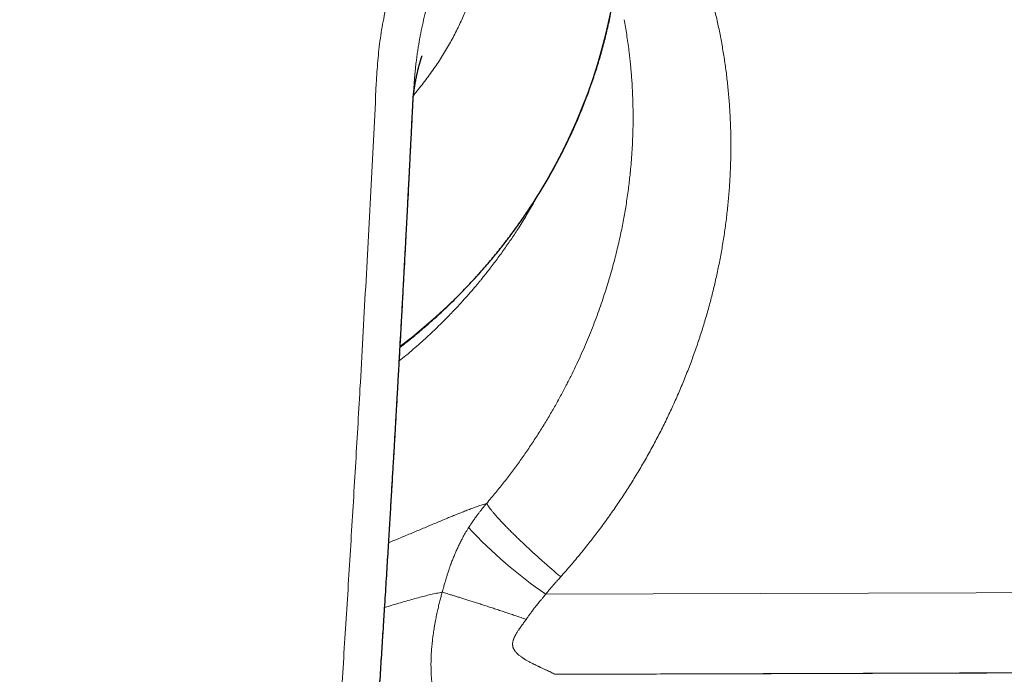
# Model space of a CAD drawing. Header units: millimetres. Extents: x 8 to 1267, y 12 to 683.
# Tile 27 of 48: x 647 to 687, y 620 to 647. Entities that reach past the tile are written whole.
import ezdxf

# ---------------------------------------------------------------- set-up
doc = ezdxf.new("R2010")
doc.units = ezdxf.units.MM

msp = doc.modelspace()

# ---------------------------------------------------------------- linework, layer by layer
at = {"color": 252, "linetype": 'Continuous', "lineweight": 0}
msp.add_line((662.811, 643.234), (662.816, 643.319), dxfattribs=at)
at = {"color": 7, "linetype": 'Continuous', "lineweight": 30}
msp.add_line((662.811, 643.227), (662.811, 643.234), dxfattribs=at)
at = {"color": 252, "linetype": 'Continuous', "lineweight": 0, "flags": 128}
for points in [[(689.997, 623.744), (685.568, 623.728), (681.22, 623.712), (676.874, 623.697), (672.529, 623.683), (668.187, 623.669), (668.187, 623.669)], [(688.661, 620.508), (684.899, 620.497), (681.006, 620.485), (676.983, 620.473), (672.829, 620.461), (668.546, 620.449), (668.546, 620.449)]]:
    msp.add_lwpolyline(points, dxfattribs=at)
at = {"color": 252, "linetype": 'Continuous', "lineweight": 0}
for centre, radius, start, end in [((648.663, 651.699), 22.602, 307.1403, 357.0828), ((679.023, 639.347), 19.058, 222.9506, 235.3487)]:
    msp.add_arc(centre, radius, start, end, dxfattribs=at)
for points, knots in [([(646.943, 681.423), (646.734, 681.421), (646.319, 681.417), (645.698, 681.39), (645.082, 681.346), (644.47, 681.286), (643.868, 681.21), (643.274, 681.117), (642.688, 681.009), (642.107, 680.885), (641.528, 680.743), (640.949, 680.585), (640.373, 680.408), (639.801, 680.214), (639.234, 680.004), (638.714, 679.793), (638.24, 679.587), (637.812, 679.389), (637.391, 679.181), (636.976, 678.965), (636.559, 678.735), (636.141, 678.49), (635.722, 678.23), (635.308, 677.959), (634.9, 677.676), (634.499, 677.382), (634.083, 677.061), (633.655, 676.711), (633.215, 676.33), (632.787, 675.937), (632.37, 675.53), (631.963, 675.11), (631.57, 674.678), (631.191, 674.237), (630.826, 673.786), (630.501, 673.359), (630.212, 672.958), (629.957, 672.584), (629.71, 672.204), (629.472, 671.819), (629.222, 671.391), (628.963, 670.919), (628.699, 670.402), (628.449, 669.875), (628.215, 669.339), (627.997, 668.799), (627.797, 668.257), (627.615, 667.718), (627.452, 667.178), (627.306, 666.634), (627.178, 666.085), (627.067, 665.531), (626.974, 664.974), (626.9, 664.417), (626.845, 663.862), (626.808, 663.311), (626.789, 662.764), (626.788, 662.218), (626.804, 661.67), (626.838, 661.122), (626.89, 660.575), (626.961, 660.033), (627.049, 659.496), (627.154, 658.967), (627.276, 658.446), (627.414, 657.933), (627.57, 657.425), (627.727, 656.968), (627.881, 656.559), (628.027, 656.199), (628.181, 655.84), (628.345, 655.485), (628.519, 655.131), (628.696, 654.79), (628.845, 654.519), (628.962, 654.315), (629.052, 654.163), (629.147, 654.005), (629.248, 653.839), (629.348, 653.679), (629.441, 653.531), (629.524, 653.401), (629.604, 653.277), (629.666, 653.181), (629.71, 653.112), (629.735, 653.074), (629.758, 653.038), (629.782, 653.002), (629.805, 652.967), (629.828, 652.931), (629.852, 652.894), (629.875, 652.858), (629.899, 652.822), (629.922, 652.786), (629.965, 652.72), (630.025, 652.628), (630.097, 652.515), (630.148, 652.434), (630.18, 652.381), (630.201, 652.347), (630.226, 652.305), (630.257, 652.254), (630.289, 652.199), (630.321, 652.145), (630.368, 652.062), (630.431, 651.952), (630.507, 651.814), (630.579, 651.678), (630.65, 651.543), (630.746, 651.352), (630.869, 651.099), (631.016, 650.779), (631.156, 650.454), (631.3, 650.103), (631.443, 649.727), (631.588, 649.322), (631.724, 648.911), (631.851, 648.499), (631.967, 648.089), (632.061, 647.726), (632.136, 647.41), (632.195, 647.143), (632.248, 646.883), (632.295, 646.627), (632.338, 646.372), (632.372, 646.141), (632.4, 645.932), (632.422, 645.748), (632.443, 645.56), (632.463, 645.369), (632.481, 645.174), (632.497, 644.984), (632.511, 644.797), (632.524, 644.612), (632.536, 644.417), (632.549, 644.209), (632.561, 643.998), (632.572, 643.785), (632.581, 643.626), (632.586, 643.515), (632.589, 643.457), (632.592, 643.397), (632.595, 643.34), (632.597, 643.295), (632.599, 643.253), (632.601, 643.206), (632.604, 643.139), (632.608, 643.057), (632.613, 642.959), (632.618, 642.847), (632.624, 642.72), (632.63, 642.573), (632.637, 642.426), (632.644, 642.284), (632.649, 642.159), (632.655, 642.041), (632.668, 641.77), (632.69, 641.331), (632.722, 640.72), (632.755, 640.094), (632.787, 639.468), (632.821, 638.841), (632.854, 638.214), (632.887, 637.587), (632.93, 636.795), (632.982, 635.838), (633.044, 634.715), (633.107, 633.592), (633.171, 632.467), (633.235, 631.342), (633.3, 630.216), (633.366, 629.088), (633.454, 627.614), (633.564, 625.791), (633.698, 623.614), (633.836, 621.427), (633.978, 619.231), (634.123, 617.024), (634.272, 614.81), (634.413, 612.753), (634.545, 610.859), (634.667, 609.13), (634.79, 607.408), (634.915, 605.693), (635.041, 603.984), (635.168, 602.282), (635.317, 600.308), (635.49, 598.062), (635.688, 595.544), (635.866, 593.315), (636.023, 591.374), (636.136, 590), (636.206, 589.147), (636.234, 588.807), (636.243, 588.699), (636.253, 588.586), (636.262, 588.477), (636.271, 588.374), (636.28, 588.279), (636.286, 588.204), (636.292, 588.148), (636.296, 588.107), (636.299, 588.069), (636.303, 588.034), (636.306, 588.001), (636.31, 587.962), (636.319, 587.886), (636.332, 587.775), (636.349, 587.651), (636.364, 587.547), (636.378, 587.46), (636.393, 587.377), (636.408, 587.298), (636.434, 587.173), (636.475, 587.004), (636.537, 586.794), (636.607, 586.594), (636.689, 586.398), (636.783, 586.201), (636.899, 585.988), (637.037, 585.761), (637.2, 585.524), (637.379, 585.29), (637.574, 585.061), (637.762, 584.859), (637.937, 584.686), (638.092, 584.544), (638.246, 584.411), (638.402, 584.288), (638.562, 584.174), (638.725, 584.068), (638.892, 583.971), (639.062, 583.884), (639.238, 583.804), (639.42, 583.733), (639.572, 583.681), (639.694, 583.645), (639.783, 583.62), (639.874, 583.597), (639.967, 583.575), (640.061, 583.554), (640.157, 583.535), (640.268, 583.515), (640.398, 583.495), (640.548, 583.473), (640.711, 583.453), (640.871, 583.435), (641.019, 583.42), (641.151, 583.407), (641.282, 583.396), (641.419, 583.384), (641.56, 583.372), (641.699, 583.361), (641.834, 583.35), (641.973, 583.338), (642.114, 583.327), (642.256, 583.316), (642.463, 583.299), (642.733, 583.279), (643.062, 583.256), (643.381, 583.236), (643.7, 583.217), (644.159, 583.193), (644.757, 583.166), (645.488, 583.143), (646.217, 583.129), (646.701, 583.127), (646.943, 583.126)], [0, 0, 0, 0, 0.004876, 0.009718, 0.01453, 0.019317, 0.024082, 0.028747, 0.0334, 0.038047, 0.04269, 0.047423, 0.052162, 0.056912, 0.061677, 0.066459, 0.070207, 0.073945, 0.077674, 0.081397, 0.085117, 0.089048, 0.092995, 0.096961, 0.100949, 0.104961, 0.108965, 0.11367, 0.118382, 0.123104, 0.12784, 0.132636, 0.137418, 0.142191, 0.146957, 0.151722, 0.155468, 0.159217, 0.162971, 0.166732, 0.170502, 0.175341, 0.180198, 0.185076, 0.189979, 0.194927, 0.199775, 0.204582, 0.209353, 0.214091, 0.218905, 0.223714, 0.228525, 0.23334, 0.238144, 0.242843, 0.247539, 0.252238, 0.256943, 0.261707, 0.266446, 0.271164, 0.275866, 0.280556, 0.285155, 0.289751, 0.294348, 0.298951, 0.302304, 0.305664, 0.309032, 0.31241, 0.3158, 0.319202, 0.322337, 0.323774, 0.325286, 0.326871, 0.328531, 0.330264, 0.331722, 0.333033, 0.334236, 0.335506, 0.335969, 0.33633, 0.336691, 0.337052, 0.337421, 0.337789, 0.338158, 0.338526, 0.338894, 0.339262, 0.33963, 0.34092, 0.342067, 0.34307, 0.343376, 0.343666, 0.3441, 0.344644, 0.345188, 0.345732, 0.346277, 0.347637, 0.348998, 0.350332, 0.351614, 0.35291, 0.35586, 0.358887, 0.361991, 0.365028, 0.368691, 0.372409, 0.37617, 0.379894, 0.383574, 0.387212, 0.389628, 0.391985, 0.394283, 0.396524, 0.398708, 0.400988, 0.402563, 0.404166, 0.405796, 0.407453, 0.409138, 0.410851, 0.412397, 0.41397, 0.415653, 0.417445, 0.419347, 0.421111, 0.42296, 0.423459, 0.423963, 0.424473, 0.424989, 0.425453, 0.425633, 0.42608, 0.426658, 0.427365, 0.428203, 0.429169, 0.430266, 0.431492, 0.432948, 0.434078, 0.435152, 0.43617, 0.437132, 0.442131, 0.447512, 0.452895, 0.458279, 0.463664, 0.46905, 0.474437, 0.479826, 0.48945, 0.499078, 0.508709, 0.518343, 0.527981, 0.537622, 0.547268, 0.556917, 0.575436, 0.594025, 0.612685, 0.631416, 0.650217, 0.669088, 0.687952, 0.702694, 0.717368, 0.731973, 0.74651, 0.760979, 0.77538, 0.789715, 0.811021, 0.832237, 0.853365, 0.867262, 0.881123, 0.88794, 0.888689, 0.889671, 0.890642, 0.891544, 0.892416, 0.893212, 0.893934, 0.894296, 0.894635, 0.894952, 0.895247, 0.895519, 0.895782, 0.896237, 0.897442, 0.898578, 0.899348, 0.900083, 0.900784, 0.901451, 0.902083, 0.90398, 0.905798, 0.907539, 0.909275, 0.911075, 0.912944, 0.915275, 0.917639, 0.920043, 0.922493, 0.924995, 0.926774, 0.928475, 0.930098, 0.931691, 0.933279, 0.934832, 0.936355, 0.937874, 0.9394, 0.940935, 0.942494, 0.94321, 0.943936, 0.944671, 0.945417, 0.946174, 0.946941, 0.947719, 0.948823, 0.950014, 0.951291, 0.952656, 0.95379, 0.954782, 0.955761, 0.956859, 0.958013, 0.959067, 0.960121, 0.961194, 0.962319, 0.963429, 0.964523, 0.967191, 0.969763, 0.972237, 0.974667, 0.977243, 0.982973, 0.988675, 0.99435, 1, 1, 1, 1]), ([(668.793, 624.373), (668.93, 624.528), (669.204, 624.838), (669.6, 625.313), (669.985, 625.794), (670.358, 626.281), (670.718, 626.773), (671.063, 627.268), (671.395, 627.766), (671.716, 628.272), (672.028, 628.787), (672.33, 629.313), (672.622, 629.849), (672.902, 630.39), (673.169, 630.938), (673.424, 631.492), (673.666, 632.051), (673.896, 632.616), (674.112, 633.186), (674.315, 633.758), (674.504, 634.333), (674.679, 634.91), (674.839, 635.486), (674.984, 636.061), (675.115, 636.635), (675.232, 637.211), (675.336, 637.792), (675.427, 638.378), (675.503, 638.969), (675.565, 639.56), (675.613, 640.152), (675.646, 640.745), (675.664, 641.337), (675.668, 641.928), (675.657, 642.516), (675.632, 643.101), (675.591, 643.685), (675.536, 644.267), (675.467, 644.845), (675.383, 645.417), (675.286, 645.984), (675.175, 646.547), (675.05, 647.107), (674.912, 647.665), (674.758, 648.222), (674.591, 648.775), (674.41, 649.324), (674.215, 649.87), (674.006, 650.411), (673.784, 650.946), (673.549, 651.474), (673.303, 651.994), (673.044, 652.508), (672.772, 653.015), (672.49, 653.513), (672.196, 654.002), (671.893, 654.481), (671.578, 654.955), (671.229, 655.45), (670.963, 655.814), (670.802, 656.019), (670.781, 656.045)], [0, 0, 0, 0, 0.017374, 0.034687, 0.051947, 0.069161, 0.08634, 0.103184, 0.120009, 0.136824, 0.153691, 0.170892, 0.188092, 0.205299, 0.222521, 0.239768, 0.257049, 0.274373, 0.291698, 0.308978, 0.326219, 0.343433, 0.360628, 0.377506, 0.394384, 0.41127, 0.428163, 0.44538, 0.462587, 0.479792, 0.497005, 0.514236, 0.531494, 0.548789, 0.565921, 0.583057, 0.600206, 0.617378, 0.634583, 0.651523, 0.668512, 0.685561, 0.70236, 0.719497, 0.736645, 0.753814, 0.771012, 0.788248, 0.805531, 0.82287, 0.840067, 0.857253, 0.874437, 0.891626, 0.90883, 0.925749, 0.942698, 0.959685, 0.97673, 0.996988, 1, 1, 1, 1]), ([(661.345, 644.29), (661.354, 644.443), (661.372, 644.749), (661.406, 645.207), (661.45, 645.664), (661.507, 646.118), (661.579, 646.57), (661.669, 647.046), (661.78, 647.546), (661.913, 648.068), (662.06, 648.586), (662.214, 649.073), (662.371, 649.53), (662.53, 649.958), (662.699, 650.382), (662.88, 650.801), (663.072, 651.216), (663.272, 651.617), (663.481, 652.004), (663.7, 652.376), (663.929, 652.742), (664.167, 653.103), (664.325, 653.344), (664.404, 653.465)], [0, 0, 0, 0, 0.0468814, 0.0937303, 0.1405421, 0.1873292, 0.2341109, 0.2808907, 0.3360139, 0.3911086, 0.4461677, 0.5011965, 0.5478678, 0.594521, 0.6411519, 0.6877584, 0.7343424, 0.7809029, 0.8247657, 0.8685919, 0.912404, 0.9562099, 1, 1, 1, 1]), ([(662.827, 643.572), (662.829, 643.611), (662.834, 643.697), (662.842, 643.836), (662.853, 643.997), (662.865, 644.179), (662.876, 644.329), (662.885, 644.443), (662.891, 644.513), (662.897, 644.585), (662.904, 644.66), (662.911, 644.736), (662.919, 644.813), (662.929, 644.919), (662.944, 645.052), (662.966, 645.239), (662.993, 645.443), (663.024, 645.661), (663.056, 645.857), (663.087, 646.04), (663.136, 646.302), (663.207, 646.65), (663.305, 647.063), (663.39, 647.387), (663.443, 647.573), (663.462, 647.64), (663.468, 647.658), (663.473, 647.677), (663.479, 647.695), (663.484, 647.713), (663.49, 647.732), (663.496, 647.753), (663.504, 647.78), (663.517, 647.822), (663.535, 647.882), (663.56, 647.961), (663.591, 648.057), (663.629, 648.171), (663.672, 648.298), (663.722, 648.437), (663.778, 648.589), (663.842, 648.755), (663.911, 648.926), (663.985, 649.103), (664.044, 649.235), (664.086, 649.327), (664.109, 649.377), (664.132, 649.427), (664.156, 649.478), (664.181, 649.529), (664.228, 649.627), (664.298, 649.767), (664.39, 649.943), (664.478, 650.104), (664.552, 650.235), (664.612, 650.339), (664.66, 650.419), (664.706, 650.496), (664.758, 650.58), (664.857, 650.737), (665.007, 650.965), (665.206, 651.253), (665.34, 651.443), (665.407, 651.539)], [0, 0, 0, 0, 0.013877, 0.030265, 0.049163, 0.070572, 0.094491, 0.102527, 0.110811, 0.119343, 0.128123, 0.137151, 0.146427, 0.15535, 0.174964, 0.193646, 0.221989, 0.247874, 0.271299, 0.292469, 0.313406, 0.365689, 0.417895, 0.463769, 0.483932, 0.486194, 0.488456, 0.490718, 0.49298, 0.495242, 0.497503, 0.499764, 0.502951, 0.507641, 0.515255, 0.525034, 0.53698, 0.551092, 0.56737, 0.584519, 0.603557, 0.624486, 0.647306, 0.668954, 0.692069, 0.698365, 0.704762, 0.711259, 0.717858, 0.724557, 0.731356, 0.756336, 0.779588, 0.801112, 0.820907, 0.832465, 0.843339, 0.85353, 0.864025, 0.877802, 0.91869, 0.959423, 1, 1, 1, 1]), ([(665.523, 650.317), (665.527, 650.266), (665.534, 650.161), (665.54, 649.993), (665.54, 649.812), (665.532, 649.617), (665.517, 649.424), (665.496, 649.234), (665.47, 649.05), (665.437, 648.856), (665.396, 648.653), (665.347, 648.444), (665.291, 648.229), (665.228, 648.01), (665.155, 647.783), (665.074, 647.548), (664.982, 647.306), (664.881, 647.058), (664.77, 646.804), (664.648, 646.546), (664.517, 646.284), (664.376, 646.02), (664.225, 645.754), (664.065, 645.487), (663.896, 645.221), (663.719, 644.957), (663.535, 644.694), (663.343, 644.435), (663.144, 644.179), (662.978, 643.973), (662.877, 643.855), (662.845, 643.818)], [0, 0, 0, 0, 0.036838, 0.07478, 0.113758, 0.153719, 0.194605, 0.227327, 0.260543, 0.29423, 0.32836, 0.362893, 0.395937, 0.429295, 0.462952, 0.49687, 0.531017, 0.565366, 0.599899, 0.634595, 0.669428, 0.704368, 0.739384, 0.774451, 0.809553, 0.844665, 0.879756, 0.914795, 0.949762, 0.984637, 1, 1, 1, 1]), ([(738.027, 648.149), (738.153, 647.879), (738.408, 647.332), (738.736, 646.49), (739.025, 645.638), (739.265, 644.787), (739.477, 643.876), (739.651, 642.9), (739.776, 641.857), (739.84, 640.806), (739.846, 639.744), (739.791, 638.69), (739.676, 637.64), (739.502, 636.591), (739.29, 635.648), (739.06, 634.814), (738.888, 634.274), (738.761, 633.91), (738.693, 633.72), (738.622, 633.53), (738.55, 633.341), (738.474, 633.151), (738.352, 632.85), (738.174, 632.439), (737.934, 631.922), (737.677, 631.41), (737.411, 630.916), (737.156, 630.472), (736.908, 630.064), (736.655, 629.668), (736.367, 629.241), (736.041, 628.787), (735.714, 628.357), (735.39, 627.956), (735.079, 627.589), (734.744, 627.213), (734.379, 626.823), (734.007, 626.447), (733.65, 626.105), (733.338, 625.819), (733.04, 625.555), (732.722, 625.285), (732.37, 624.999), (732.003, 624.715), (731.644, 624.449), (731.292, 624.2), (730.949, 623.969), (730.412, 623.622), (729.669, 623.181), (728.706, 622.679), (727.93, 622.324), (727.351, 622.084), (726.972, 621.935), (726.594, 621.796), (726.216, 621.665), (725.84, 621.543), (725.343, 621.392), (724.72, 621.222), (723.968, 621.048), (723.21, 620.901), (722.504, 620.792), (721.87, 620.715), (721.325, 620.664), (720.824, 620.631), (720.432, 620.615), (720.158, 620.608), (719.983, 620.604), (719.812, 620.602), (719.608, 620.6), (719.365, 620.598), (719.084, 620.597), (718.764, 620.596), (718.461, 620.596), (718.186, 620.595), (717.944, 620.595), (717.69, 620.594), (717.432, 620.593), (717.212, 620.592), (716.852, 620.591), (716.219, 620.589), (715.271, 620.585), (714.181, 620.581), (713.072, 620.577), (711.942, 620.574), (710.791, 620.57), (707.269, 620.558), (701.392, 620.539), (693.177, 620.513), (684.974, 620.487), (676.767, 620.463), (671.289, 620.447), (668.545, 620.439)], [0, 0, 0, 0, 0.010279, 0.020809, 0.031166, 0.04134, 0.051321, 0.063446, 0.075489, 0.087523, 0.09964, 0.111937, 0.123668, 0.135735, 0.148165, 0.156559, 0.1651, 0.167361, 0.169631, 0.171911, 0.1742, 0.176499, 0.178807, 0.185188, 0.191592, 0.198018, 0.204462, 0.210429, 0.215191, 0.220439, 0.226176, 0.232404, 0.239126, 0.244217, 0.249559, 0.255151, 0.261004, 0.267299, 0.272729, 0.277411, 0.281344, 0.285918, 0.291226, 0.296347, 0.301279, 0.306022, 0.310577, 0.314942, 0.327129, 0.339054, 0.350711, 0.355216, 0.359679, 0.364098, 0.368474, 0.372806, 0.377094, 0.385553, 0.394009, 0.402437, 0.410903, 0.417437, 0.423389, 0.428851, 0.433892, 0.436264, 0.437829, 0.439645, 0.441876, 0.444527, 0.447604, 0.451104, 0.455022, 0.457515, 0.460152, 0.462933, 0.46586, 0.468595, 0.470169, 0.477654, 0.489353, 0.501264, 0.51339, 0.525738, 0.538316, 0.551123, 0.641237, 0.731004, 0.820454, 0.910101, 1, 1, 1, 1]), ([(671.355, 646.866), (671.373, 646.77), (671.409, 646.571), (671.459, 646.265), (671.507, 645.946), (671.541, 645.693), (671.563, 645.513), (671.573, 645.427), (671.581, 645.36), (671.586, 645.309), (671.592, 645.257), (671.598, 645.205), (671.607, 645.12), (671.618, 645.002), (671.636, 644.814), (671.655, 644.584), (671.674, 644.31), (671.69, 644.021), (671.703, 643.72), (671.712, 643.414), (671.717, 643.106), (671.717, 642.796), (671.713, 642.475), (671.703, 642.143), (671.688, 641.788), (671.665, 641.409), (671.639, 641.076), (671.62, 640.865), (671.611, 640.78), (671.609, 640.753), (671.606, 640.726), (671.603, 640.699), (671.601, 640.674), (671.595, 640.619), (671.58, 640.478), (671.554, 640.243), (671.515, 639.94), (671.47, 639.621), (671.421, 639.308), (671.369, 639.004), (671.316, 638.712), (671.256, 638.409), (671.19, 638.096), (671.117, 637.774), (671.038, 637.443), (670.951, 637.104), (670.856, 636.755), (670.753, 636.4), (670.643, 636.04), (670.525, 635.675), (670.398, 635.301), (670.26, 634.917), (670.112, 634.526), (669.956, 634.135), (669.793, 633.745), (669.623, 633.357), (669.442, 632.964), (669.251, 632.565), (669.044, 632.153), (668.82, 631.729), (668.578, 631.291), (668.321, 630.849), (668.05, 630.403), (667.764, 629.953), (667.467, 629.509), (667.161, 629.071), (666.846, 628.639), (666.515, 628.206), (666.168, 627.771), (665.927, 627.485), (665.805, 627.341)], [0, 0, 0, 0, 0.014614, 0.029945, 0.045851, 0.062335, 0.067635, 0.072642, 0.07513, 0.07765, 0.080201, 0.082784, 0.085398, 0.092751, 0.100344, 0.113182, 0.126656, 0.140771, 0.155529, 0.170938, 0.185482, 0.200563, 0.21617, 0.2323, 0.248951, 0.267864, 0.287398, 0.297251, 0.298552, 0.299856, 0.301163, 0.302472, 0.303783, 0.304727, 0.310457, 0.32428, 0.338952, 0.354469, 0.370823, 0.384506, 0.39872, 0.413477, 0.428784, 0.444642, 0.460758, 0.477414, 0.494616, 0.51237, 0.530018, 0.548191, 0.566899, 0.58615, 0.605936, 0.62619, 0.645711, 0.665645, 0.685995, 0.706763, 0.727953, 0.750891, 0.774313, 0.798225, 0.822633, 0.847543, 0.872966, 0.897412, 0.922329, 0.947727, 0.973613, 1, 1, 1, 1]), ([(657.599, 588.174), (657.67, 589.035), (657.811, 590.761), (658.022, 593.35), (658.229, 595.947), (658.433, 598.551), (658.633, 601.161), (658.841, 603.932), (659.057, 606.865), (659.279, 609.959), (659.495, 613.057), (659.707, 616.178), (659.915, 619.32), (660.117, 622.482), (660.314, 625.644), (660.504, 628.804), (660.666, 631.597), (660.804, 634.024), (660.917, 636.085), (661.028, 638.142), (661.136, 640.196), (661.243, 642.245), (661.311, 643.609), (661.345, 644.29)], [0, 0, 0, 0, 0.045321, 0.090874, 0.136646, 0.182622, 0.228785, 0.275119, 0.329925, 0.384921, 0.440081, 0.495378, 0.551796, 0.608303, 0.66487, 0.72147, 0.778077, 0.815132, 0.852169, 0.889183, 0.926163, 0.963103, 1, 1, 1, 1]), ([(662.814, 643.319), (662.816, 643.361), (662.82, 643.445), (662.825, 643.53), (662.827, 643.572)], [0, 0, 0, 0, 0.499961, 1, 1, 1, 1]), ([(659.739, 595.855), (659.751, 596.013), (659.781, 596.393), (659.829, 596.989), (659.878, 597.615), (659.924, 598.201), (659.965, 598.728), (659.997, 599.136), (660.017, 599.392), (660.025, 599.494), (660.028, 599.532), (660.029, 599.544), (660.03, 599.555), (660.031, 599.567), (660.031, 599.579), (660.034, 599.615), (660.04, 599.683), (660.048, 599.786), (660.057, 599.906), (660.067, 600.042), (660.079, 600.194), (660.092, 600.362), (660.106, 600.545), (660.121, 600.744), (660.138, 600.955), (660.155, 601.179), (660.173, 601.415), (660.192, 601.665), (660.212, 601.93), (660.233, 602.207), (660.255, 602.497), (660.278, 602.8), (660.302, 603.117), (660.327, 603.45), (660.353, 603.799), (660.381, 604.166), (660.409, 604.546), (660.438, 604.942), (660.469, 605.352), (660.5, 605.776), (660.532, 606.214), (660.565, 606.667), (660.6, 607.135), (660.634, 607.616), (660.67, 608.112), (660.707, 608.622), (660.745, 609.147), (660.783, 609.69), (660.823, 610.253), (660.864, 610.836), (660.901, 611.363), (660.934, 611.833), (660.962, 612.225), (660.983, 612.537), (660.996, 612.72), (661.001, 612.789), (661.002, 612.81), (661.004, 612.831), (661.005, 612.853), (661.007, 612.874), (661.065, 613.726), (661.18, 615.406), (661.319, 617.488), (661.412, 618.914), (661.452, 619.528), (661.467, 619.756), (661.472, 619.827), (661.476, 619.898), (661.481, 619.967), (661.484, 620.025), (661.49, 620.112), (661.498, 620.235), (661.509, 620.406), (661.521, 620.589), (661.533, 620.785), (661.547, 620.994), (661.561, 621.222), (661.577, 621.47), (661.594, 621.74), (661.612, 622.024), (661.631, 622.323), (661.651, 622.637), (661.671, 622.965), (661.692, 623.298), (661.713, 623.635), (661.734, 623.974), (661.756, 624.326), (661.779, 624.69), (661.802, 625.066), (661.827, 625.471), (661.853, 625.906), (661.881, 626.371), (661.908, 626.808), (661.926, 627.107), (661.935, 627.261), (661.938, 627.309), (661.941, 627.358), (661.944, 627.407), (661.947, 627.453), (661.956, 627.608), (661.994, 628.251), (662.086, 629.811), (662.223, 632.175), (662.379, 634.962), (662.53, 637.749), (662.677, 640.535), (662.768, 642.39), (662.814, 643.319)], [0, 0, 0, 0, 0.0098612, 0.0237298, 0.0372877, 0.0489626, 0.0603986, 0.070265, 0.074548, 0.0764212, 0.076666, 0.0769106, 0.0771552, 0.0773996, 0.0776439, 0.0778881, 0.0796935, 0.081848, 0.0843514, 0.0872038, 0.0904047, 0.0938876, 0.0977064, 0.1018607, 0.1063504, 0.1109652, 0.1158872, 0.121116, 0.1266514, 0.132493, 0.1385281, 0.1448579, 0.1514822, 0.1584006, 0.165763, 0.1734309, 0.1814039, 0.1896816, 0.1982636, 0.2071497, 0.2163393, 0.2258321, 0.2356277, 0.2457258, 0.256126, 0.2668279, 0.2778312, 0.2891355, 0.3010541, 0.3132894, 0.3258411, 0.3342983, 0.3428931, 0.3505703, 0.3539819, 0.3544302, 0.3548789, 0.3553279, 0.3557772, 0.3562269, 0.356677, 0.4095005, 0.4622119, 0.4881523, 0.4995594, 0.5010529, 0.5025464, 0.5040397, 0.505533, 0.5069129, 0.5076977, 0.5110455, 0.5146544, 0.5185246, 0.5226559, 0.5270482, 0.5317015, 0.5370755, 0.5427599, 0.5487547, 0.5550599, 0.5616753, 0.5686009, 0.5758366, 0.5827417, 0.5899074, 0.5973335, 0.6050201, 0.6129672, 0.6211747, 0.6306764, 0.6405047, 0.6506599, 0.6583767, 0.6594004, 0.6604273, 0.6614572, 0.6624901, 0.6635261, 0.6644148, 0.6722998, 0.7042996, 0.7633364, 0.8224008, 0.881517, 0.9407089, 1, 1, 1, 1]), ([(662.275, 633.09), (662.364, 633.162), (662.553, 633.316), (662.834, 633.555), (663.115, 633.801), (663.379, 634.041), (663.628, 634.273), (663.861, 634.497), (664.079, 634.712), (664.283, 634.919), (664.472, 635.116), (664.648, 635.303), (664.809, 635.478), (664.956, 635.642), (665.091, 635.795), (665.214, 635.936), (665.322, 636.063), (665.417, 636.176), (665.499, 636.275), (665.573, 636.365), (665.636, 636.442), (665.689, 636.508), (665.726, 636.555), (665.75, 636.584), (665.76, 636.596), (665.764, 636.602), (665.768, 636.606), (665.817, 636.668), (665.971, 636.865), (666.224, 637.198), (666.525, 637.614), (666.817, 638.038), (667.116, 638.496), (667.42, 638.99), (667.654, 639.386), (667.775, 639.611), (667.799, 639.656)], [0, 0, 0, 0, 0.039155, 0.083939, 0.126867, 0.167918, 0.207073, 0.244323, 0.279663, 0.313092, 0.344609, 0.374216, 0.401914, 0.427261, 0.450772, 0.47245, 0.492299, 0.508727, 0.523659, 0.537097, 0.549042, 0.558321, 0.566446, 0.570026, 0.571512, 0.571893, 0.572269, 0.573581, 0.599514, 0.659295, 0.719094, 0.778954, 0.838899, 0.910403, 0.982095, 1, 1, 1, 1]), ([(671.591, 606.349), (676.588, 606.382), (686.581, 606.449), (701.57, 606.614), (712.086, 606.767), (718.129, 606.864), (719.702, 606.888), (721.279, 606.917), (722.672, 606.936), (723.879, 607.006), (724.894, 607.112), (725.905, 607.272), (726.907, 607.476), (727.941, 607.736), (729.004, 608.06), (730.09, 608.456), (731.153, 608.908), (732.191, 609.416), (733.202, 609.977), (734.182, 610.591), (735.129, 611.254), (736.041, 611.966), (736.915, 612.725), (737.747, 613.529), (738.537, 614.378), (739.282, 615.267), (739.979, 616.193), (740.626, 617.153), (741.22, 618.145), (741.76, 619.168), (742.248, 620.22), (742.681, 621.297), (743.058, 622.394), (743.375, 623.507), (743.631, 624.634), (743.828, 625.774), (743.966, 626.924), (744.043, 628.081), (744.058, 629.241), (744.014, 630.397), (743.908, 631.547), (743.742, 632.689), (743.513, 633.823), (743.268, 634.809), (743.074, 635.409), (742.999, 635.64)], [0, 0, 0, 0, 0.16326, 0.326523, 0.489781, 0.5069, 0.524009, 0.541165, 0.55846, 0.569517, 0.580647, 0.591794, 0.602942, 0.614052, 0.626636, 0.639217, 0.651798, 0.66438, 0.676965, 0.689551, 0.702141, 0.714733, 0.727329, 0.739931, 0.752549, 0.76518, 0.777809, 0.790416, 0.802986, 0.815567, 0.828199, 0.840848, 0.853483, 0.866073, 0.878645, 0.891239, 0.903851, 0.916476, 0.929109, 0.941713, 0.954274, 0.966826, 0.979405, 0.992045, 1, 1, 1, 1]), ([(665.805, 627.34), (665.745, 627.321), (665.626, 627.283), (665.44, 627.219), (665.251, 627.151), (665.059, 627.079), (664.865, 627.004), (664.668, 626.926), (664.47, 626.846), (664.27, 626.764), (664.065, 626.679), (663.854, 626.591), (663.637, 626.5), (663.415, 626.407), (663.189, 626.311), (662.958, 626.215), (662.724, 626.117), (662.463, 626.008), (662.173, 625.888), (661.959, 625.8), (661.848, 625.755), (661.846, 625.754)], [0, 0, 0, 0, 0.061331, 0.121307, 0.180038, 0.237624, 0.29416, 0.348746, 0.402428, 0.455179, 0.506973, 0.559827, 0.612482, 0.664733, 0.716548, 0.76794, 0.818933, 0.869549, 0.93445, 0.998811, 1, 1, 1, 1]), ([(665.074, 626.361), (665.08, 626.371), (665.095, 626.394), (665.12, 626.432), (665.15, 626.479), (665.186, 626.532), (665.226, 626.591), (665.263, 626.644), (665.294, 626.688), (665.318, 626.722), (665.341, 626.755), (665.363, 626.785), (665.384, 626.813), (665.403, 626.838), (665.428, 626.873), (665.461, 626.916), (665.5, 626.967), (665.538, 627.016), (665.574, 627.061), (665.616, 627.114), (665.649, 627.154), (665.672, 627.182), (665.679, 627.19), (665.686, 627.199), (665.693, 627.207), (665.7, 627.215), (665.714, 627.233), (665.735, 627.258), (665.759, 627.287), (665.78, 627.312), (665.794, 627.328), (665.802, 627.338), (665.804, 627.34), (665.805, 627.34), (665.805, 627.34), (665.805, 627.34), (665.805, 627.34), (665.805, 627.34)], [0, 0, 0, 0, 0.029691, 0.067353, 0.112872, 0.16608, 0.226743, 0.287628, 0.324661, 0.359451, 0.392032, 0.42244, 0.450711, 0.476883, 0.500992, 0.556335, 0.60889, 0.65876, 0.706051, 0.750877, 0.822515, 0.831527, 0.840456, 0.849304, 0.858071, 0.866759, 0.875369, 0.913645, 0.94477, 0.968882, 0.99208, 0.997896, 0.999378, 0.999778, 0.999904, 0.999954, 1, 1, 1, 1]), ([(665.805, 627.341), (665.814, 627.324), (665.832, 627.29), (665.871, 627.229), (665.92, 627.16), (665.979, 627.082), (666.048, 626.996), (666.128, 626.901), (666.219, 626.797), (666.319, 626.686), (666.43, 626.567), (666.55, 626.442), (666.68, 626.309), (666.817, 626.171), (666.963, 626.028), (667.115, 625.881), (667.272, 625.731), (667.435, 625.578), (667.601, 625.424), (667.771, 625.269), (667.942, 625.115), (668.114, 624.962), (668.286, 624.81), (668.457, 624.661), (668.626, 624.515), (668.738, 624.42), (668.793, 624.373)], [0, 0, 0, 0, 0.038644, 0.078019, 0.118083, 0.158789, 0.200081, 0.241901, 0.284185, 0.326862, 0.369861, 0.413103, 0.456508, 0.499997, 0.543485, 0.586891, 0.630133, 0.673132, 0.71581, 0.758094, 0.799915, 0.841208, 0.881914, 0.921979, 0.961355, 1, 1, 1, 1]), ([(665.074, 626.361), (665.068, 626.352), (665.051, 626.326), (664.996, 626.237), (664.912, 626.093), (664.814, 625.913), (664.728, 625.744), (664.65, 625.583), (664.575, 625.42), (664.503, 625.256), (664.434, 625.09), (664.39, 624.974), (664.365, 624.908), (664.361, 624.895), (664.355, 624.878), (664.339, 624.836), (664.312, 624.757), (664.27, 624.634), (664.225, 624.498), (664.184, 624.367), (664.151, 624.259), (664.125, 624.168), (664.101, 624.086), (664.078, 624.005), (664.057, 623.93), (664.038, 623.862), (664.024, 623.809), (664.014, 623.773), (664.009, 623.757), (664.008, 623.753), (664.008, 623.752), (664.008, 623.751), (664.008, 623.751), (664.008, 623.751), (664.008, 623.751)], [0, 0, 0, 0, 0.01141, 0.032942, 0.110711, 0.187779, 0.250327, 0.312939, 0.37763, 0.441462, 0.503427, 0.569374, 0.573364, 0.577992, 0.584303, 0.592251, 0.625832, 0.67236, 0.729588, 0.777995, 0.816615, 0.849185, 0.877837, 0.90684, 0.937924, 0.959238, 0.982156, 0.995575, 0.998895, 0.999723, 0.999931, 0.999983, 0.999996, 1, 1, 1, 1]), ([(668.187, 623.669), (668.211, 623.699), (668.262, 623.763), (668.339, 623.857), (668.396, 623.923), (668.428, 623.961), (668.437, 623.971), (668.447, 623.982), (668.456, 623.993), (668.465, 624.004), (668.475, 624.015), (668.485, 624.026), (668.498, 624.041), (668.517, 624.062), (668.544, 624.092), (668.578, 624.131), (668.621, 624.179), (668.671, 624.236), (668.73, 624.301), (668.771, 624.348), (668.793, 624.373)], [0, 0, 0, 0, 0.1259834, 0.2628302, 0.3922698, 0.4073265, 0.4224898, 0.4377597, 0.4531363, 0.4686196, 0.4842095, 0.4999062, 0.5177255, 0.5483134, 0.5916702, 0.6477961, 0.7166916, 0.798357, 0.8927929, 1, 1, 1, 1]), ([(661.684, 623.137), (661.744, 623.155), (661.911, 623.206), (662.175, 623.285), (662.477, 623.374), (662.764, 623.457), (663.036, 623.532), (663.294, 623.599), (663.542, 623.659), (663.781, 623.711), (663.932, 623.738), (664.008, 623.751)], [0, 0, 0, 0, 0.067193, 0.18681, 0.307094, 0.427949, 0.542239, 0.656689, 0.771143, 0.885505, 1, 1, 1, 1]), ([(664.007, 623.752), (663.991, 623.695), (663.959, 623.577), (663.911, 623.394), (663.863, 623.2), (663.815, 622.993), (663.768, 622.774), (663.73, 622.579), (663.7, 622.412), (663.678, 622.279), (663.658, 622.152), (663.641, 622.031), (663.624, 621.906), (663.609, 621.779), (663.596, 621.651), (663.584, 621.528), (663.575, 621.406), (663.566, 621.269), (663.56, 621.119), (663.555, 620.957), (663.554, 620.796), (663.557, 620.637), (663.563, 620.46), (663.574, 620.27), (663.592, 620.067), (663.616, 619.869), (663.645, 619.681), (663.679, 619.502), (663.717, 619.333), (663.759, 619.168), (663.805, 619.011), (663.854, 618.861), (663.908, 618.71), (663.969, 618.559), (664.036, 618.408), (664.106, 618.261), (664.19, 618.099), (664.286, 617.932), (664.393, 617.762), (664.502, 617.603), (664.614, 617.452), (664.729, 617.311), (664.842, 617.179), (664.918, 617.099), (664.956, 617.06)], [0, 0, 0, 0, 0.019817, 0.041031, 0.063664, 0.087734, 0.113255, 0.140239, 0.156263, 0.172059, 0.187127, 0.201451, 0.215021, 0.231633, 0.246913, 0.260841, 0.276185, 0.291016, 0.311, 0.331006, 0.351022, 0.371035, 0.391035, 0.418488, 0.444671, 0.47086, 0.498038, 0.521831, 0.546205, 0.571044, 0.594833, 0.618251, 0.641383, 0.668293, 0.694257, 0.720686, 0.748236, 0.785598, 0.820279, 0.855951, 0.892673, 0.928508, 0.964315, 1, 1, 1, 1]), ([(667.401, 622.658), (667.334, 622.681), (667.198, 622.727), (666.994, 622.796), (666.788, 622.865), (666.582, 622.934), (666.377, 623.003), (666.173, 623.07), (665.972, 623.136), (665.775, 623.201), (665.582, 623.264), (665.395, 623.324), (665.215, 623.382), (665.042, 623.437), (664.878, 623.489), (664.723, 623.537), (664.577, 623.582), (664.441, 623.624), (664.316, 623.662), (664.202, 623.696), (664.098, 623.726), (664.037, 623.743), (664.007, 623.752)], [0, 0, 0, 0, 0.047787, 0.096242, 0.145307, 0.194919, 0.245009, 0.295505, 0.34633, 0.397406, 0.448649, 0.499978, 0.551306, 0.602551, 0.653629, 0.704458, 0.754958, 0.805053, 0.854671, 0.903742, 0.952205, 1, 1, 1, 1]), ([(667.401, 622.658), (667.427, 622.695), (667.48, 622.769), (667.561, 622.885), (667.647, 623.003), (667.734, 623.119), (667.832, 623.241), (667.902, 623.325), (667.942, 623.373), (667.943, 623.374), (667.944, 623.375), (667.946, 623.377), (667.95, 623.381), (667.961, 623.395), (667.98, 623.417), (668.007, 623.449), (668.041, 623.489), (668.082, 623.539), (668.132, 623.6), (668.168, 623.645), (668.187, 623.669)], [0, 0, 0, 0, 0.104217, 0.21375, 0.330017, 0.444864, 0.553744, 0.697782, 0.700098, 0.700494, 0.701211, 0.702785, 0.70653, 0.716226, 0.743335, 0.774938, 0.815653, 0.866131, 0.927219, 1, 1, 1, 1]), ([(667.401, 622.658), (667.373, 622.619), (667.316, 622.54), (667.251, 622.452), (667.207, 622.393), (667.185, 622.362), (667.163, 622.331), (667.141, 622.3), (667.12, 622.269), (667.085, 622.216), (667.038, 622.144), (666.984, 622.053), (666.948, 621.984), (666.924, 621.935), (666.911, 621.905), (666.899, 621.876), (666.888, 621.847), (666.879, 621.819), (666.867, 621.781), (666.856, 621.732), (666.85, 621.678), (666.85, 621.634), (666.853, 621.596), (666.859, 621.564), (666.866, 621.535), (666.874, 621.51), (666.884, 621.486), (666.895, 621.461), (666.908, 621.436), (666.923, 621.412), (666.94, 621.387), (666.963, 621.355), (666.998, 621.315), (667.048, 621.266), (667.099, 621.221), (667.151, 621.18), (667.187, 621.153), (667.212, 621.134), (667.226, 621.124), (667.24, 621.114), (667.255, 621.104), (667.269, 621.094), (667.29, 621.081), (667.317, 621.063), (667.355, 621.039), (667.398, 621.013), (667.448, 620.984), (667.504, 620.952), (667.566, 620.919), (667.63, 620.885), (667.707, 620.846), (667.79, 620.806), (667.859, 620.774), (667.9, 620.754), (667.92, 620.745), (667.939, 620.737), (667.957, 620.728), (667.974, 620.721), (668.024, 620.698), (668.103, 620.662), (668.207, 620.614), (668.304, 620.569), (668.395, 620.525), (668.477, 620.482), (668.523, 620.453), (668.545, 620.439)], [0, 0, 0, 0, 0.034877, 0.069806, 0.079014, 0.088194, 0.097346, 0.106468, 0.115561, 0.124625, 0.152564, 0.17822, 0.201683, 0.210326, 0.218656, 0.226682, 0.234413, 0.24186, 0.249035, 0.265407, 0.281211, 0.291536, 0.301765, 0.311963, 0.319123, 0.326449, 0.333959, 0.341675, 0.349614, 0.357794, 0.36623, 0.374937, 0.392128, 0.412069, 0.434839, 0.451453, 0.469347, 0.474247, 0.479237, 0.484317, 0.489486, 0.494745, 0.500095, 0.511106, 0.5242, 0.539391, 0.556695, 0.576129, 0.597709, 0.621451, 0.643522, 0.678555, 0.709555, 0.717001, 0.724167, 0.731052, 0.737655, 0.743975, 0.750014, 0.793839, 0.835518, 0.875051, 0.918199, 0.959791, 1, 1, 1, 1])]:
    msp.add_open_spline(points, degree=3, knots=knots, dxfattribs=at)
at = {"color": 7, "linetype": 'Continuous', "lineweight": 30}
for points, knots in [([(662.306, 633.648), (662.319, 633.658), (662.415, 633.731), (662.591, 633.87), (662.836, 634.068), (663.078, 634.268), (663.317, 634.472), (663.554, 634.679), (663.787, 634.888), (664.018, 635.101), (664.246, 635.317), (664.471, 635.535), (664.693, 635.757), (664.912, 635.981), (665.128, 636.208), (665.34, 636.438), (665.55, 636.67), (665.756, 636.905), (665.959, 637.143), (666.159, 637.384), (666.355, 637.627), (666.548, 637.872), (666.738, 638.12), (666.924, 638.371), (667.106, 638.624), (667.285, 638.879), (667.461, 639.136), (667.633, 639.396), (667.801, 639.658), (667.966, 639.922), (668.127, 640.189), (668.284, 640.457), (668.437, 640.727), (668.587, 641), (668.733, 641.274), (668.875, 641.55), (669.013, 641.828), (669.147, 642.108), (669.278, 642.389), (669.404, 642.673), (669.527, 642.957), (669.645, 643.244), (669.759, 643.532), (669.87, 643.821), (669.976, 644.112), (670.078, 644.404), (670.176, 644.698), (670.27, 644.993), (670.36, 645.289), (670.445, 645.586), (670.527, 645.885), (670.604, 646.184), (670.677, 646.485), (670.745, 646.786), (670.81, 647.088), (670.87, 647.392), (670.926, 647.696), (670.977, 648), (671.025, 648.306), (671.067, 648.612), (671.106, 648.919), (671.14, 649.226), (671.17, 649.534), (671.196, 649.842), (671.217, 650.15), (671.23, 650.382), (671.235, 650.511), (671.236, 650.537)], [0, 0, 0, 0, 0.00231, 0.01795, 0.033595, 0.049246, 0.064903, 0.080566, 0.096234, 0.111908, 0.127586, 0.14327, 0.158959, 0.174652, 0.190351, 0.206053, 0.221761, 0.237473, 0.253189, 0.268909, 0.284634, 0.300363, 0.316095, 0.331832, 0.347573, 0.363318, 0.379066, 0.394818, 0.410574, 0.426334, 0.442097, 0.457864, 0.473635, 0.489409, 0.505186, 0.520967, 0.536752, 0.55254, 0.568331, 0.584126, 0.599924, 0.615726, 0.631531, 0.647339, 0.663151, 0.678966, 0.694784, 0.710606, 0.726431, 0.74226, 0.758091, 0.773926, 0.789765, 0.805607, 0.821452, 0.8373, 0.853152, 0.869007, 0.884866, 0.900728, 0.916593, 0.932462, 0.948334, 0.96421, 0.980089, 0.995971, 1, 1, 1, 1]), ([(662.811, 643.227), (662.812, 643.237), (662.814, 643.27), (662.816, 643.323), (662.819, 643.381), (662.821, 643.426), (662.823, 643.458), (662.824, 643.484), (662.825, 643.507), (662.827, 643.533), (662.828, 643.557), (662.829, 643.577), (662.83, 643.595), (662.831, 643.612), (662.832, 643.627), (662.832, 643.64), (662.833, 643.652), (662.834, 643.666), (662.835, 643.68), (662.836, 643.692), (662.836, 643.702), (662.836, 643.708), (662.837, 643.714), (662.837, 643.721), (662.838, 643.728), (662.838, 643.735), (662.838, 643.74), (662.839, 643.744), (662.839, 643.747), (662.839, 643.752), (662.84, 643.759), (662.84, 643.765), (662.84, 643.769), (662.841, 643.772), (662.841, 643.775), (662.841, 643.777), (662.841, 643.779), (662.841, 643.781), (662.842, 643.784), (662.842, 643.786), (662.842, 643.788), (662.842, 643.79), (662.842, 643.792), (662.842, 643.795), (662.843, 643.797), (662.843, 643.798), (662.843, 643.8), (662.843, 643.8), (662.843, 643.8), (662.843, 643.798), (662.842, 643.795), (662.842, 643.79), (662.841, 643.783), (662.84, 643.774), (662.839, 643.763), (662.839, 643.76), (662.839, 643.764), (662.84, 643.77), (662.841, 643.777), (662.842, 643.785), (662.843, 643.793), (662.843, 643.799), (662.844, 643.806), (662.845, 643.813), (662.846, 643.823), (662.847, 643.834), (662.849, 643.844), (662.85, 643.853), (662.851, 643.862), (662.852, 643.874), (662.854, 643.889), (662.856, 643.902), (662.858, 643.913), (662.859, 643.926), (662.862, 643.947), (662.866, 643.972), (662.87, 643.999), (662.875, 644.034), (662.88, 644.067), (662.885, 644.104), (662.892, 644.144), (662.899, 644.19), (662.908, 644.24), (662.917, 644.293), (662.927, 644.348), (662.937, 644.403), (662.948, 644.46), (662.958, 644.514), (662.969, 644.563), (662.979, 644.611), (662.989, 644.659), (663, 644.709), (663.012, 644.763), (663.024, 644.813), (663.035, 644.858), (663.046, 644.901), (663.057, 644.947), (663.069, 644.994), (663.08, 645.034), (663.09, 645.068), (663.098, 645.097), (663.107, 645.129), (663.117, 645.164), (663.127, 645.195), (663.135, 645.223), (663.141, 645.243), (663.146, 645.258), (663.15, 645.27), (663.153, 645.28), (663.156, 645.288), (663.159, 645.296), (663.162, 645.306), (663.166, 645.317), (663.17, 645.329), (663.173, 645.339), (663.177, 645.349), (663.181, 645.36), (663.184, 645.37), (663.188, 645.379), (663.19, 645.386), (663.192, 645.391), (663.194, 645.395), (663.195, 645.4), (663.196, 645.402), (663.197, 645.404), (663.197, 645.404), (663.197, 645.404)], [0, 0, 0, 0, 0.004683, 0.015978, 0.02536, 0.032836, 0.038419, 0.0422, 0.047905, 0.05501, 0.06158, 0.066892, 0.072362, 0.079122, 0.084778, 0.089255, 0.094815, 0.101544, 0.109692, 0.117675, 0.123133, 0.126943, 0.131319, 0.13652, 0.143226, 0.150072, 0.155125, 0.158856, 0.162587, 0.169016, 0.179087, 0.190019, 0.198836, 0.204861, 0.21068, 0.216997, 0.225163, 0.234389, 0.243791, 0.251984, 0.259043, 0.267348, 0.27574, 0.285685, 0.297014, 0.308742, 0.320106, 0.33217, 0.34286, 0.353407, 0.36437, 0.376066, 0.38838, 0.401295, 0.414494, 0.426574, 0.432818, 0.440146, 0.448685, 0.456814, 0.463747, 0.469102, 0.474181, 0.479762, 0.487624, 0.49606, 0.503386, 0.50916, 0.514918, 0.521913, 0.530667, 0.537909, 0.54314, 0.549488, 0.557591, 0.570554, 0.578043, 0.588164, 0.597379, 0.605373, 0.615504, 0.625907, 0.637267, 0.649536, 0.661315, 0.673146, 0.686621, 0.698363, 0.709188, 0.720286, 0.730228, 0.7415, 0.755077, 0.767416, 0.77694, 0.788065, 0.798783, 0.81094, 0.823633, 0.830212, 0.837866, 0.847887, 0.858171, 0.868764, 0.878126, 0.885472, 0.890792, 0.89559, 0.899139, 0.902339, 0.905753, 0.910298, 0.916129, 0.921219, 0.927262, 0.932895, 0.939665, 0.947848, 0.955643, 0.961956, 0.967882, 0.974049, 0.980956, 0.988183, 0.994954, 1, 1, 1, 1]), ([(659.736, 595.793), (659.736, 595.8), (659.741, 595.862), (659.75, 595.976), (659.763, 596.13), (659.774, 596.269), (659.784, 596.394), (659.792, 596.505), (659.8, 596.595), (659.805, 596.667), (659.81, 596.723), (659.814, 596.779), (659.819, 596.837), (659.824, 596.902), (659.831, 596.988), (659.84, 597.1), (659.851, 597.239), (659.866, 597.436), (659.886, 597.687), (659.91, 597.994), (659.931, 598.262), (659.949, 598.488), (659.963, 598.67), (659.977, 598.856), (659.992, 599.044), (660.006, 599.229), (660.02, 599.405), (660.032, 599.563), (660.043, 599.704), (660.053, 599.828), (660.061, 599.941), (660.069, 600.043), (660.076, 600.133), (660.083, 600.216), (660.089, 600.301), (660.097, 600.397), (660.105, 600.506), (660.114, 600.629), (660.125, 600.766), (660.151, 601.107), (660.181, 601.502), (660.215, 601.944), (660.237, 602.241), (660.26, 602.537), (660.28, 602.808), (660.298, 603.048), (660.314, 603.254), (660.328, 603.444), (660.341, 603.613), (660.352, 603.763), (660.362, 603.894), (660.371, 604.013), (660.379, 604.121), (660.387, 604.225), (660.394, 604.33), (660.403, 604.439), (660.413, 604.578), (660.426, 604.748), (660.441, 604.953), (660.457, 605.169), (660.474, 605.397), (660.49, 605.619), (660.506, 605.834), (660.521, 606.042), (660.537, 606.261), (660.554, 606.492), (660.573, 606.75), (660.594, 607.035), (660.617, 607.349), (660.641, 607.679), (660.666, 608.026), (660.692, 608.389), (660.719, 608.769), (660.743, 609.097), (660.762, 609.366), (660.776, 609.565), (660.789, 609.753), (660.802, 609.931), (660.814, 610.096), (660.825, 610.259), (660.837, 610.417), (660.847, 610.569), (660.857, 610.705), (660.866, 610.834), (660.875, 610.961), (660.884, 611.091), (660.893, 611.219), (660.902, 611.349), (660.911, 611.479), (660.92, 611.611), (660.931, 611.76), (660.943, 611.928), (660.956, 612.115), (660.969, 612.305), (660.984, 612.524), (661.001, 612.775), (661.021, 613.062), (661.042, 613.366), (661.064, 613.686), (661.087, 614.023), (661.111, 614.376), (661.136, 614.735), (661.161, 615.099), (661.185, 615.466), (661.211, 615.847), (661.238, 616.243), (661.265, 616.652), (661.293, 617.08), (661.323, 617.526), (661.354, 617.991), (661.385, 618.471), (661.418, 618.966), (661.451, 619.476), (661.484, 619.987), (661.517, 620.492), (661.548, 620.982), (661.579, 621.461), (661.608, 621.93), (661.64, 622.428), (661.673, 622.954), (661.707, 623.506), (661.741, 624.039), (661.772, 624.556), (661.803, 625.055), (661.833, 625.537), (661.861, 626.002), (661.888, 626.449), (661.914, 626.879), (661.939, 627.291), (661.962, 627.686), (661.985, 628.064), (662.006, 628.425), (662.027, 628.779), (662.048, 629.132), (662.069, 629.488), (662.089, 629.841), (662.11, 630.191), (662.128, 630.502), (662.143, 630.773), (662.157, 631.006), (662.17, 631.239), (662.184, 631.478), (662.198, 631.728), (662.213, 631.985), (662.228, 632.25), (662.243, 632.522), (662.259, 632.805), (662.276, 633.1), (662.298, 633.488), (662.324, 633.967), (662.356, 634.539), (662.388, 635.122), (662.421, 635.716), (662.449, 636.235), (662.472, 636.668), (662.49, 637.007), (662.508, 637.33), (662.524, 637.637), (662.539, 637.928), (662.554, 638.198), (662.567, 638.451), (662.58, 638.694), (662.593, 638.941), (662.606, 639.193), (662.617, 639.404), (662.626, 639.573), (662.632, 639.697), (662.639, 639.823), (662.646, 639.955), (662.653, 640.098), (662.661, 640.249), (662.669, 640.41), (662.678, 640.58), (662.687, 640.761), (662.697, 640.953), (662.708, 641.166), (662.72, 641.4), (662.733, 641.656), (662.746, 641.926), (662.761, 642.211), (662.776, 642.51), (662.791, 642.823), (662.803, 643.066), (662.81, 643.205), (662.812, 643.234)], [0, 0, 0, 0, 0.000401, 0.003928, 0.007156, 0.010084, 0.012712, 0.015041, 0.017071, 0.018391, 0.019544, 0.020646, 0.021877, 0.023241, 0.024737, 0.027357, 0.030303, 0.033575, 0.039796, 0.046269, 0.052994, 0.056769, 0.06062, 0.064545, 0.068546, 0.072536, 0.07625, 0.079672, 0.082551, 0.085184, 0.08757, 0.089711, 0.091604, 0.093256, 0.094985, 0.097005, 0.099315, 0.101915, 0.104805, 0.107984, 0.1235, 0.12977, 0.136032, 0.142287, 0.148521, 0.153175, 0.157508, 0.161519, 0.165209, 0.168231, 0.170997, 0.173507, 0.17576, 0.177876, 0.180086, 0.182394, 0.1848, 0.188857, 0.193168, 0.197731, 0.202548, 0.207618, 0.211779, 0.216141, 0.220762, 0.225644, 0.230785, 0.237057, 0.243678, 0.250647, 0.257963, 0.265628, 0.27364, 0.282, 0.286401, 0.290623, 0.294605, 0.298347, 0.301848, 0.305109, 0.308644, 0.311846, 0.314714, 0.317249, 0.320063, 0.322745, 0.32545, 0.328178, 0.33093, 0.333704, 0.336502, 0.340388, 0.344317, 0.348298, 0.352448, 0.358146, 0.364193, 0.370587, 0.37733, 0.384422, 0.391861, 0.39965, 0.407095, 0.414832, 0.422863, 0.431186, 0.439802, 0.44871, 0.4582, 0.468, 0.478112, 0.488534, 0.499267, 0.510312, 0.520853, 0.531181, 0.541284, 0.551163, 0.560818, 0.572807, 0.58443, 0.595689, 0.606583, 0.617111, 0.627274, 0.637073, 0.646506, 0.655574, 0.664277, 0.672615, 0.680587, 0.688195, 0.695438, 0.703027, 0.710511, 0.717947, 0.725333, 0.73267, 0.737594, 0.742495, 0.747374, 0.752349, 0.757601, 0.763133, 0.768605, 0.774326, 0.780295, 0.786512, 0.79297, 0.804764, 0.8168, 0.829079, 0.8416, 0.854363, 0.861843, 0.868984, 0.875787, 0.882251, 0.888377, 0.894164, 0.89931, 0.904368, 0.909555, 0.914869, 0.920312, 0.922896, 0.925508, 0.928148, 0.930875, 0.933863, 0.937125, 0.94045, 0.944019, 0.947831, 0.951886, 0.956185, 0.961269, 0.966656, 0.972346, 0.978339, 0.984635, 0.991233, 0.998134, 1, 1, 1, 1]), ([(671.592, 606.332), (671.79, 606.333), (672.181, 606.335), (672.76, 606.339), (673.324, 606.342), (673.873, 606.346), (674.405, 606.349), (674.919, 606.352), (675.415, 606.355), (675.897, 606.359), (676.368, 606.362), (676.827, 606.365), (677.275, 606.368), (677.707, 606.371), (678.125, 606.374), (678.528, 606.377), (678.916, 606.38), (679.289, 606.383), (679.647, 606.385), (679.991, 606.388), (680.319, 606.39), (680.633, 606.393), (680.931, 606.395), (681.215, 606.397), (681.517, 606.4), (681.841, 606.402), (682.194, 606.405), (682.549, 606.408), (683.173, 606.413), (684.073, 606.421), (685.253, 606.431), (686.448, 606.442), (687.653, 606.453), (690.261, 606.478), (694.268, 606.519), (698.79, 606.571), (702.43, 606.617), (705.188, 606.653), (707.945, 606.691), (710.702, 606.731), (713.458, 606.773), (716.207, 606.817), (718.322, 606.85), (719.803, 606.874), (720.656, 606.888), (721.509, 606.904), (722.259, 606.915), (722.907, 606.936), (723.452, 606.964), (723.999, 607.004), (724.546, 607.058), (725.113, 607.131), (725.698, 607.222), (726.301, 607.334), (726.899, 607.461), (727.493, 607.605), (728.08, 607.763), (728.663, 607.938), (729.239, 608.13), (729.813, 608.338), (730.384, 608.564), (730.952, 608.807), (731.512, 609.066), (732.065, 609.34), (732.607, 609.628), (733.137, 609.929), (733.656, 610.242), (734.166, 610.57), (734.67, 610.913), (735.167, 611.273), (735.658, 611.648), (736.137, 612.037), (736.606, 612.439), (737.06, 612.852), (737.5, 613.275), (737.926, 613.708), (738.34, 614.152), (738.745, 614.611), (739.139, 615.084), (739.521, 615.57), (739.89, 616.067), (740.245, 616.573), (740.583, 617.086), (740.904, 617.604), (741.208, 618.127), (741.498, 618.658), (741.775, 619.202), (742.039, 619.757), (742.289, 620.323), (742.524, 620.897), (742.743, 621.477), (742.944, 622.059), (743.128, 622.644), (743.296, 623.233), (743.447, 623.83), (743.575, 624.404), (743.683, 624.954), (743.773, 625.479), (743.851, 626.01), (743.916, 626.546), (743.969, 627.086), (744.005, 627.592), (744.029, 628.059), (744.042, 628.484), (744.046, 628.901), (744.043, 629.308), (744.032, 629.706), (744.015, 630.102), (743.99, 630.496), (743.958, 630.888), (743.921, 631.263), (743.891, 631.507), (743.877, 631.625)], [0, 0, 0, 0, 0.006771, 0.013373, 0.019806, 0.02607, 0.032165, 0.037986, 0.043644, 0.04914, 0.054472, 0.059744, 0.064847, 0.06978, 0.074543, 0.079136, 0.083559, 0.087813, 0.091896, 0.09581, 0.099554, 0.103128, 0.106532, 0.109767, 0.112831, 0.116851, 0.120872, 0.12491, 0.128964, 0.142242, 0.155695, 0.169323, 0.183104, 0.196907, 0.258528, 0.32015, 0.351589, 0.383029, 0.41447, 0.44591, 0.47733, 0.508718, 0.539957, 0.549671, 0.559389, 0.569118, 0.57887, 0.585053, 0.59128, 0.597537, 0.603807, 0.610076, 0.61707, 0.624061, 0.631039, 0.638001, 0.644938, 0.651864, 0.658787, 0.665707, 0.67275, 0.67979, 0.686827, 0.693862, 0.700896, 0.707805, 0.714714, 0.721624, 0.728534, 0.735571, 0.742608, 0.749646, 0.756685, 0.763725, 0.770641, 0.777559, 0.784485, 0.791415, 0.798473, 0.805531, 0.812586, 0.819635, 0.826675, 0.833578, 0.840469, 0.847362, 0.854275, 0.861328, 0.86839, 0.875457, 0.882523, 0.889583, 0.896526, 0.903502, 0.910512, 0.917574, 0.92361, 0.929686, 0.9358, 0.941954, 0.948145, 0.954374, 0.959292, 0.964149, 0.968901, 0.973549, 0.978085, 0.982508, 0.987114, 0.991594, 0.995951, 1, 1, 1, 1])]:
    msp.add_open_spline(points, degree=3, knots=knots, dxfattribs=at)

doc.saveas('drawing.dxf')
